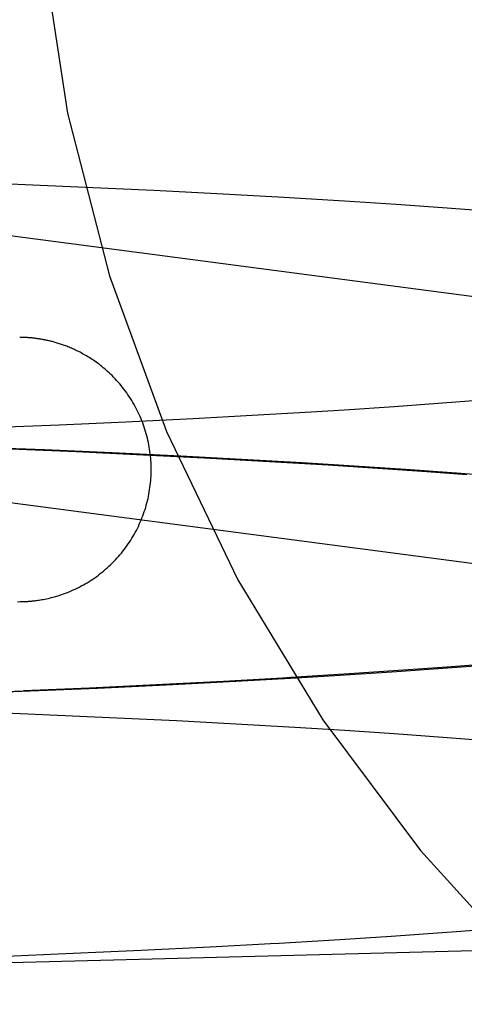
# Model space of a CAD drawing. Header units: inches. Extents: x 0 to 215, y 0 to 139.
# Tile 31 of 111: x 105.2564 to 105.3219, y 51.5381 to 51.6832. Entities that reach past the tile are written whole.
import ezdxf

# ---------------------------------------------------------------- set-up
doc = ezdxf.new("R2010")
doc.units = ezdxf.units.IN
doc.header["$LTSCALE"] = 11.804375
doc.header["$MEASUREMENT"] = 0
doc.linetypes.add('HIDDEN', pattern=[0.2, 0.1, -0.1])
doc.layers.add('DEFAULT_2', color=8, linetype='HIDDEN')

msp = doc.modelspace()

# ---------------------------------------------------------------- linework, layer by layer
at = {"layer": 'DEFAULT_2', "color": 8, "linetype": 'HIDDEN'}
for p, q in [((105.4045, 51.63171), (105.18676, 51.66024)), ((105.26611, 51.65845), (105.255, 51.65891)), ((105.2762, 51.65798), (105.26611, 51.65845)), ((105.2864, 51.65746), (105.2762, 51.65798)), ((105.29536, 51.65697), (105.2864, 51.65746)), ((105.3043, 51.65643), (105.29536, 51.65697)), ((105.3119, 51.65593), (105.3043, 51.65643)), ((105.31942, 51.6554), (105.3119, 51.65593)), ((105.32561, 51.65494), (105.31942, 51.6554)), ((105.25655, 51.63636), (105.25641, 51.63636)), ((105.25668, 51.63636), (105.25655, 51.63636)), ((105.25676, 51.63636), (105.25668, 51.63636)), ((105.25688, 51.63635), (105.25678, 51.63636)), ((105.25699, 51.63635), (105.2569, 51.63635)), ((105.2571, 51.63634), (105.25699, 51.63635)), ((105.25718, 51.63634), (105.2571, 51.63634)), ((105.25728, 51.63634), (105.25718, 51.63634)), ((105.25738, 51.63633), (105.25728, 51.63634)), ((105.2575, 51.63632), (105.25738, 51.63633)), ((105.25758, 51.63632), (105.2575, 51.63632)), ((105.25767, 51.63631), (105.25758, 51.63632)), ((105.25777, 51.63631), (105.25767, 51.63631)), ((105.25788, 51.6363), (105.25777, 51.63631)), ((105.25799, 51.63629), (105.25788, 51.6363)), ((105.25811, 51.63628), (105.25799, 51.63629)), ((105.25823, 51.63627), (105.25811, 51.63628)), ((105.25836, 51.63625), (105.25823, 51.63627)), ((105.25871, 51.63621), (105.25857, 51.63623)), ((105.25887, 51.63619), (105.25871, 51.63621)), ((105.31158, 51.62615), (105.30429, 51.62566)), ((105.31875, 51.62666), (105.31158, 51.62615)), ((105.3246, 51.62711), (105.31875, 51.62666)), ((105.28198, 51.62437), (105.27204, 51.62388)), ((105.29069, 51.62484), (105.28198, 51.62437)), ((105.29937, 51.62535), (105.29069, 51.62484)), ((105.30429, 51.62566), (105.29937, 51.62535)), ((105.26221, 51.62343), (105.25257, 51.62304)), ((105.27204, 51.62388), (105.26221, 51.62343)), ((105.26005, 51.61977), (105.24911, 51.6202)), ((105.25504, 51.61993), (105.26473, 51.61953)), ((105.3995, 51.59303), (105.19554, 51.61976)), ((105.27002, 51.61934), (105.26005, 51.61977)), ((105.26473, 51.61953), (105.27459, 51.61907)), ((105.28015, 51.61885), (105.27002, 51.61934)), ((105.27459, 51.61907), (105.28454, 51.61857)), ((105.28909, 51.61839), (105.28015, 51.61885)), ((105.28454, 51.61857), (105.29324, 51.61808)), ((105.29805, 51.61787), (105.28909, 51.61839)), ((105.29324, 51.61808), (105.30189, 51.61756)), ((105.30569, 51.6174), (105.29805, 51.61787)), ((105.30189, 51.61756), (105.30922, 51.61708)), ((105.31328, 51.6169), (105.30569, 51.6174)), ((105.30922, 51.61708), (105.31644, 51.61658)), ((105.32078, 51.61637), (105.31328, 51.6169)), ((105.31644, 51.61658), (105.32233, 51.61614)), ((105.32694, 51.6159), (105.32078, 51.61637)), ((105.25606, 51.59742), (105.25649, 51.59743)), ((105.25649, 51.59743), (105.25662, 51.59743)), ((105.25662, 51.59743), (105.25674, 51.59743)), ((105.25674, 51.59743), (105.25683, 51.59743)), ((105.25683, 51.59743), (105.25694, 51.59744)), ((105.25694, 51.59744), (105.25704, 51.59744)), ((105.25704, 51.59744), (105.25715, 51.59745)), ((105.25715, 51.59745), (105.25724, 51.59745)), ((105.25724, 51.59745), (105.25734, 51.59746)), ((105.25734, 51.59746), (105.25745, 51.59746)), ((105.25745, 51.59746), (105.25753, 51.59747)), ((105.25753, 51.59747), (105.25762, 51.59747)), ((105.25762, 51.59747), (105.25773, 51.59748)), ((105.25773, 51.59748), (105.25784, 51.59749)), ((105.25784, 51.59749), (105.25798, 51.5975)), ((105.25798, 51.5975), (105.25814, 51.59751)), ((105.31879, 51.58762), (105.32499, 51.58808)), ((105.3252, 51.58822), (105.31938, 51.58778)), ((105.29722, 51.58621), (105.30362, 51.5866)), ((105.30362, 51.5866), (105.31124, 51.58709)), ((105.31224, 51.58726), (105.30497, 51.58677)), ((105.31124, 51.58709), (105.31879, 51.58762)), ((105.31938, 51.58778), (105.31224, 51.58726)), ((105.27654, 51.58516), (105.26668, 51.58469)), ((105.26788, 51.5847), (105.27801, 51.58518)), ((105.28647, 51.58567), (105.27654, 51.58516)), ((105.27801, 51.58518), (105.28825, 51.5857)), ((105.29514, 51.58617), (105.28647, 51.58567)), ((105.28825, 51.5857), (105.29722, 51.58621)), ((105.24704, 51.58386), (105.25697, 51.58428)), ((105.24823, 51.58391), (105.2567, 51.58423)), ((105.2567, 51.58423), (105.26788, 51.5847)), ((105.26668, 51.58469), (105.25697, 51.58428)), ((105.25025, 51.58119), (105.25984, 51.5808)), ((105.25984, 51.5808), (105.26963, 51.58037)), ((105.26963, 51.58037), (105.27954, 51.57989)), ((105.27954, 51.57989), (105.28825, 51.57943)), ((105.28825, 51.57943), (105.29694, 51.57893)), ((105.29694, 51.57893), (105.30433, 51.57847)), ((105.30433, 51.57847), (105.31162, 51.57798)), ((105.31162, 51.57798), (105.31879, 51.57747)), ((105.31879, 51.57747), (105.32464, 51.57702)), ((105.31867, 51.54868), (105.32484, 51.54914)), ((105.30358, 51.54766), (105.31116, 51.54816)), ((105.31116, 51.54816), (105.31867, 51.54868)), ((105.26429, 51.54561), (105.27432, 51.54606)), ((105.27432, 51.54606), (105.28446, 51.54657)), ((105.28446, 51.54657), (105.29339, 51.54706)), ((105.25327, 51.54516), (105.26429, 51.54561))]:
    msp.add_line(p, q, dxfattribs=at)
for points in [[(105.25857, 51.63623), (105.25849, 51.63624), (105.25836, 51.63625)], [(105.27579, 51.61689), (105.27579, 51.6172), (105.27578, 51.61754), (105.27577, 51.61787), (105.27575, 51.61821), (105.27572, 51.61854), (105.27569, 51.61887), (105.27565, 51.61921), (105.27561, 51.61954), (105.27556, 51.61987), (105.27551, 51.6202), (105.27545, 51.62053), (105.27538, 51.62086), (105.27531, 51.62119), (105.27524, 51.62152), (105.27515, 51.62184), (105.27506, 51.62217), (105.27497, 51.62249), (105.27487, 51.62281), (105.27477, 51.62313), (105.27466, 51.62344), (105.27454, 51.62376), (105.27442, 51.62407), (105.27429, 51.62438), (105.27416, 51.62469), (105.27402, 51.625), (105.27388, 51.6253), (105.27373, 51.6256), (105.27358, 51.6259), (105.27342, 51.6262), (105.27326, 51.62649), (105.27309, 51.62678), (105.27292, 51.62707), (105.27274, 51.62735), (105.27256, 51.62763), (105.27237, 51.62791), (105.27218, 51.62819), (105.27198, 51.62846), (105.27178, 51.62872), (105.27157, 51.62899), (105.27136, 51.62925), (105.27115, 51.62951), (105.27092, 51.62977), (105.2707, 51.63002), (105.27047, 51.63026), (105.27025, 51.6305), (105.27002, 51.63072), (105.2698, 51.63093), (105.26959, 51.63114), (105.26937, 51.63134), (105.26916, 51.63153), (105.26894, 51.63171), (105.26873, 51.63189), (105.26852, 51.63206), (105.26831, 51.63223), (105.2681, 51.63239), (105.26789, 51.63254), (105.26769, 51.63269), (105.26748, 51.63284), (105.26727, 51.63298), (105.26707, 51.63312), (105.26687, 51.63325), (105.26666, 51.63338), (105.26646, 51.6335), (105.26627, 51.63362), (105.26607, 51.63374), (105.26587, 51.63385), (105.26568, 51.63396), (105.26549, 51.63406), (105.2653, 51.63416), (105.26511, 51.63426), (105.26492, 51.63435), (105.26474, 51.63444), (105.26455, 51.63453), (105.26437, 51.63461), (105.26419, 51.63469), (105.26402, 51.63477), (105.26385, 51.63484), (105.26368, 51.63491), (105.26351, 51.63498), (105.26334, 51.63505), (105.26318, 51.63511), (105.26302, 51.63517), (105.26286, 51.63522), (105.26271, 51.63528), (105.26255, 51.63533), (105.2624, 51.63538), (105.26225, 51.63543), (105.2621, 51.63548), (105.26195, 51.63552), (105.2618, 51.63557), (105.26166, 51.63561), (105.26151, 51.63565), (105.26137, 51.63569), (105.26123, 51.63573), (105.26109, 51.63576), (105.26095, 51.6358), (105.26081, 51.63583), (105.26068, 51.63586), (105.26055, 51.63589), (105.26041, 51.63592), (105.26028, 51.63595), (105.26016, 51.63598), (105.26004, 51.636), (105.25992, 51.63602), (105.2598, 51.63604), (105.2597, 51.63606), (105.25959, 51.63608), (105.25949, 51.6361), (105.25939, 51.63611), (105.2593, 51.63613), (105.25921, 51.63614), (105.25912, 51.63616), (105.25903, 51.63617), (105.25887, 51.63619)], [(105.25814, 51.59751), (105.25823, 51.59752), (105.25833, 51.59753), (105.25844, 51.59755), (105.25857, 51.59756), (105.25872, 51.59758), (105.25888, 51.5976), (105.25907, 51.59762), (105.25926, 51.59765), (105.25946, 51.59769), (105.25968, 51.59772), (105.25989, 51.59776), (105.26012, 51.59781), (105.26035, 51.59785), (105.26058, 51.5979), (105.26082, 51.59796), (105.26106, 51.59802), (105.26131, 51.59808), (105.26156, 51.59815), (105.26182, 51.59822), (105.26208, 51.5983), (105.26234, 51.59839), (105.26261, 51.59848), (105.26288, 51.59857), (105.26316, 51.59867), (105.26344, 51.59878), (105.26372, 51.59889), (105.26401, 51.59902), (105.26431, 51.59915), (105.2646, 51.59928), (105.2649, 51.59942), (105.2652, 51.59957), (105.26549, 51.59973), (105.26579, 51.59989), (105.26608, 51.60005), (105.26637, 51.60022), (105.26665, 51.6004), (105.26693, 51.60058), (105.26721, 51.60076), (105.26749, 51.60095), (105.26776, 51.60115), (105.26803, 51.60135), (105.26829, 51.60155), (105.26856, 51.60176), (105.26882, 51.60197), (105.26907, 51.60219), (105.26932, 51.60241), (105.26957, 51.60263), (105.26981, 51.60286), (105.27005, 51.6031), (105.27029, 51.60333), (105.27052, 51.60358), (105.27074, 51.60382), (105.27097, 51.60407), (105.27118, 51.60432), (105.2714, 51.60458), (105.27161, 51.60484), (105.27181, 51.60511), (105.27201, 51.60537), (105.27221, 51.60564), (105.2724, 51.60592), (105.27258, 51.6062), (105.27277, 51.60648), (105.27294, 51.60676), (105.27311, 51.60705), (105.27328, 51.60734), (105.27344, 51.60763), (105.2736, 51.60792), (105.27375, 51.60822), (105.2739, 51.60852), (105.27404, 51.60882), (105.27417, 51.60913), (105.27431, 51.60944), (105.27443, 51.60975), (105.27455, 51.61006), (105.27467, 51.61037), (105.27477, 51.61069), (105.27488, 51.611), (105.27498, 51.61132), (105.27507, 51.61164), (105.27516, 51.61197), (105.27524, 51.61229), (105.27532, 51.61261), (105.27539, 51.61294), (105.27545, 51.61327), (105.27551, 51.6136), (105.27556, 51.61393), (105.27561, 51.61426), (105.27566, 51.61459), (105.27569, 51.61492), (105.27572, 51.61525), (105.27575, 51.61559), (105.27577, 51.61592), (105.27578, 51.61625), (105.27579, 51.61659), (105.27579, 51.61689)], [(105.30497, 51.58677), (105.29638, 51.58624), (105.29514, 51.58617)], [(105.44417, 51.54892), (105.44405, 51.54895), (105.44394, 51.54898), (105.44382, 51.54901), (105.4437, 51.54903), (105.44358, 51.54905), (105.44346, 51.54906), (105.44334, 51.54907), (105.44322, 51.54908), (105.4431, 51.54908), (105.23565, 51.5437)], [(105.29339, 51.54706), (105.29467, 51.54713), (105.30358, 51.54766)]]:
    msp.add_lwpolyline(points, dxfattribs=at)
msp.add_arc((105.50839, 51.71978), 0.25, 90, 270, dxfattribs=at)

doc.saveas('drawing.dxf')
